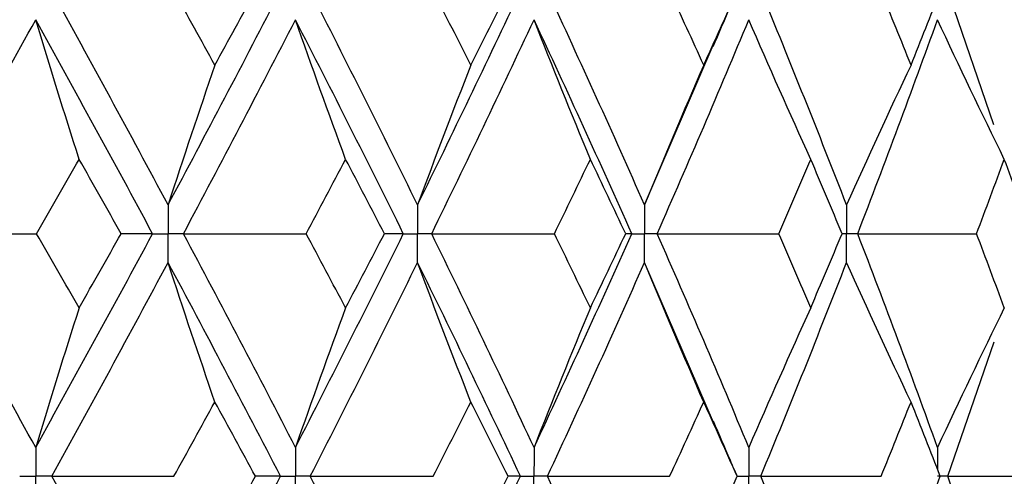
# Paper-space layout '_Front' of a CAD drawing. Header units: millimetres. Extents: x -25 to 25, y -1 to 320.
# Tile 49 of 52: x 10.38 to 16.56, y 52.23 to 55.09. Entities that reach past the tile are written whole.
import ezdxf

# ---------------------------------------------------------------- set-up
doc = ezdxf.new("R2010")
doc.units = ezdxf.units.MM

psp = doc.layouts.new('_Front')

# ---------------------------------------------------------------- linework, layer by layer
at = {"color": 7, "linetype": 'Continuous', "lineweight": 25}
for p, q in [((16.4988, 54.4326), (16.2095, 55.2748)), ((14.3057, 53.9307), (14.7373, 54.9329)), ((14.7392, 52.5627), (14.3057, 53.5682)), ((16.2095, 52.2258), (16.4997, 53.0696)), ((14.8864, 52.2257), (14.8871, 52.2257)), ((16.4986, 51.3838), (16.2095, 52.2258))]:
    psp.add_line(p, q, dxfattribs=at)
for points in [[(11.315, 53.9307), (11.0756, 54.3781), (10.832, 54.8264), (10.5847, 55.2748)], [(11.315, 53.9307), (11.5544, 54.3781), (11.7899, 54.8264), (12.0212, 55.2748)], [(11.6088, 54.8073), (11.5233, 54.9631), (11.4374, 55.1189), (11.3509, 55.2748)], [(11.6088, 54.8073), (11.6942, 54.9631), (11.7792, 55.1189), (11.8636, 55.2748)], [(12.8809, 53.9307), (12.661, 54.3781), (12.4364, 54.8264), (12.2074, 55.2748)], [(12.8809, 53.9307), (13.1008, 54.3781), (13.3162, 54.8264), (13.5269, 55.2748)], [(13.2153, 54.8073), (13.1368, 54.9631), (13.0578, 55.1189), (12.9782, 55.2748)], [(13.2153, 54.8073), (13.2938, 54.9631), (13.3717, 55.1189), (13.4491, 55.2748)], [(14.3057, 53.9307), (14.1077, 54.3781), (13.9045, 54.8264), (13.6964, 55.2748)], [(14.6771, 54.8073), (14.6064, 54.9631), (14.5351, 55.1189), (14.4632, 55.2748)], [(14.6771, 54.8073), (14.7478, 54.9631), (14.8178, 55.1189), (14.8872, 55.2748)], [(15.5737, 53.9307), (15.3998, 54.3781), (15.2202, 54.8264), (15.0353, 55.2748)], [(15.9781, 54.8073), (15.916, 54.9631), (15.8532, 55.1189), (15.7898, 55.2748)], [(15.9781, 54.8073), (16.0402, 54.9631), (16.1016, 55.1189), (16.1623, 55.2748)], [(9.7287, 53.7494), (9.984, 54.1967), (10.2361, 54.6449), (10.4844, 55.0933)], [(10.7566, 54.2163), (10.6641, 54.5067), (10.5733, 54.7991), (10.4844, 55.0933)], [(11.2178, 53.7494), (10.9773, 54.1967), (10.7327, 54.6449), (10.4844, 55.0933)], [(11.4118, 53.7494), (11.65, 54.1967), (11.8844, 54.6449), (12.1145, 55.0933)], [(12.4291, 54.2163), (12.3222, 54.5067), (12.2173, 54.7991), (12.1145, 55.0933)], [(12.7915, 53.7494), (12.5704, 54.1967), (12.3446, 54.6449), (12.1145, 55.0933)], [(12.9697, 53.7494), (13.1884, 54.1967), (13.4026, 54.6449), (13.6119, 55.0933)], [(13.9654, 54.2163), (13.8452, 54.5067), (13.7274, 54.7991), (13.6119, 55.0933)], [(14.2252, 53.7494), (14.0258, 54.1967), (13.8213, 54.6449), (13.6119, 55.0933)], [(14.3856, 53.7494), (14.5822, 54.1967), (14.7739, 54.6449), (14.9602, 55.0933)], [(15.3486, 54.2163), (15.2166, 54.5067), (15.0871, 54.7991), (14.9602, 55.0933)], [(15.6439, 53.7494), (15.8163, 54.1967), (15.9833, 54.6449), (16.1446, 55.0933)], [(16.5637, 54.2163), (16.4212, 54.5067), (16.2815, 54.7991), (16.1446, 55.0933)], [(11.6088, 54.8073), (11.5089, 54.5169), (11.411, 54.2247), (11.315, 53.9307)], [(13.2153, 54.8073), (13.1017, 54.5169), (12.9902, 54.2247), (12.8809, 53.9307)], [(14.6771, 54.8073), (14.5509, 54.5169), (14.4271, 54.2247), (14.3057, 53.9307)], [(15.9781, 54.8073), (15.8407, 54.5169), (15.7059, 54.2247), (15.5737, 53.9307)], [(10.4898, 53.7495), (10.5792, 53.905), (10.6681, 54.0606), (10.7566, 54.2163)], [(11.0206, 53.7495), (10.9331, 53.905), (10.8451, 54.0606), (10.7566, 54.2163)], [(12.1815, 53.7495), (12.2646, 53.905), (12.3471, 54.0606), (12.4291, 54.2163)], [(12.6734, 53.7495), (12.5925, 53.905), (12.5111, 54.0606), (12.4291, 54.2163)], [(13.7398, 53.7495), (13.8156, 53.905), (13.8908, 54.0606), (13.9654, 54.2163)], [(14.1873, 53.7495), (14.114, 53.905), (14.04, 54.0606), (13.9654, 54.2163)], [(15.1475, 53.7495), (15.2152, 53.905), (15.2822, 54.0606), (15.3486, 54.2163)], [(15.5458, 53.7495), (15.4808, 53.905), (15.415, 54.0606), (15.3486, 54.2163)], [(16.3893, 53.7495), (16.4481, 53.905), (16.5063, 54.0606), (16.5637, 54.2163)], [(16.734, 53.7495), (16.678, 53.905), (16.6212, 54.0606), (16.5637, 54.2163)], [(9.7287, 53.7494), (9.9821, 53.7494), (10.2358, 53.7495), (10.4898, 53.7495)], [(10.4844, 52.4071), (10.236, 52.8553), (9.9842, 53.302), (9.7287, 53.7494)], [(10.4844, 52.4071), (10.7328, 52.8553), (10.9772, 53.302), (11.2178, 53.7494)], [(10.7566, 53.2835), (10.6681, 53.439), (10.5792, 53.5942), (10.4898, 53.7495)], [(10.7566, 53.2835), (10.8451, 53.439), (10.9331, 53.5942), (11.0206, 53.7495)], [(11.2178, 53.7494), (11.1542, 53.7494), (11.0885, 53.7495), (11.0206, 53.7495)], [(11.4118, 53.7494), (11.6682, 53.7494), (11.9248, 53.7495), (12.1815, 53.7495)], [(12.1145, 52.4071), (11.8844, 52.8553), (11.6501, 53.302), (11.4118, 53.7494)], [(12.1145, 52.4071), (12.3447, 52.8553), (12.5703, 53.302), (12.7915, 53.7494)], [(12.4291, 53.2835), (12.3471, 53.439), (12.2646, 53.5942), (12.1815, 53.7495)], [(12.4291, 53.2835), (12.5111, 53.439), (12.5925, 53.5942), (12.6734, 53.7495)], [(12.7915, 53.7494), (12.7543, 53.7494), (12.715, 53.7495), (12.6734, 53.7495)], [(12.9697, 53.7494), (13.2265, 53.7494), (13.4832, 53.7495), (13.7398, 53.7495)], [(13.6119, 52.4071), (13.4025, 52.8553), (13.1885, 53.302), (12.9697, 53.7494)], [(13.6119, 52.4071), (13.8214, 52.8553), (14.0257, 53.302), (14.2252, 53.7494)], [(13.9654, 53.2835), (13.8907, 53.439), (13.8156, 53.5942), (13.7398, 53.7495)], [(13.9654, 53.2835), (14.04, 53.439), (14.114, 53.5942), (14.1873, 53.7495)], [(14.2252, 53.7494), (14.2147, 53.7494), (14.2021, 53.7495), (14.1873, 53.7495)], [(14.3856, 53.7494), (14.6399, 53.7494), (14.8939, 53.7495), (15.1475, 53.7495)], [(14.9602, 52.4071), (14.7738, 52.8553), (14.5823, 53.302), (14.3856, 53.7494)], [(15.3486, 53.2835), (15.2822, 53.439), (15.2152, 53.5942), (15.1475, 53.7495)], [(15.3486, 53.2835), (15.415, 53.439), (15.4808, 53.5942), (15.5458, 53.7495)], [(15.6439, 53.7494), (15.8929, 53.7494), (16.1414, 53.7495), (16.3893, 53.7495)], [(16.1446, 52.4071), (15.9833, 52.8553), (15.8164, 53.302), (15.6439, 53.7494)], [(16.5637, 53.2835), (16.5063, 53.439), (16.4481, 53.5942), (16.3893, 53.7495)], [(10.5847, 52.2258), (10.8321, 52.674), (11.0755, 53.1208), (11.315, 53.5682)], [(11.6088, 52.6924), (11.5089, 52.9825), (11.411, 53.2744), (11.315, 53.5682)], [(12.0211, 52.2258), (11.7898, 52.674), (11.5544, 53.1208), (11.315, 53.5682)], [(12.2074, 52.2258), (12.4365, 52.674), (12.6609, 53.1208), (12.8809, 53.5682)], [(13.2153, 52.6924), (13.1017, 52.9825), (12.9902, 53.2744), (12.8809, 53.5682)], [(13.5269, 52.2258), (13.3162, 52.674), (13.1009, 53.1208), (12.8809, 53.5682)], [(13.6964, 52.2258), (13.9045, 52.674), (14.1076, 53.1208), (14.3057, 53.5682)], [(14.6771, 52.6924), (14.5509, 52.9825), (14.427, 53.2744), (14.3057, 53.5682)], [(15.0353, 52.2258), (15.2203, 52.674), (15.3997, 53.1208), (15.5737, 53.5682)], [(15.9781, 52.6924), (15.8407, 52.9825), (15.7058, 53.2744), (15.5737, 53.5682)], [(10.7566, 53.2835), (10.6641, 52.9933), (10.5733, 52.7012), (10.4844, 52.4071)], [(12.4291, 53.2835), (12.3221, 52.9933), (12.2173, 52.7012), (12.1145, 52.4071)], [(13.9654, 53.2835), (13.8452, 52.9933), (13.7274, 52.7012), (13.6119, 52.4071)], [(15.3486, 53.2835), (15.2166, 52.9933), (15.0871, 52.7012), (14.9602, 52.4071)], [(16.5637, 53.2835), (16.4212, 52.9933), (16.2815, 52.7012), (16.1446, 52.4071)], [(11.351, 52.2257), (11.4375, 52.3814), (11.5234, 52.537), (11.6088, 52.6924)], [(11.8635, 52.2257), (11.7791, 52.3814), (11.6941, 52.537), (11.6088, 52.6924)], [(12.9783, 52.2257), (13.0579, 52.3814), (13.1369, 52.537), (13.2153, 52.6924)], [(13.449, 52.2257), (13.3717, 52.3814), (13.2938, 52.537), (13.2153, 52.6924)], [(14.4633, 52.2257), (14.5352, 52.3814), (14.6065, 52.537), (14.6771, 52.6924)], [(14.8871, 52.2257), (14.8178, 52.3814), (14.7477, 52.537), (14.6771, 52.6924)], [(15.7899, 52.2257), (15.8533, 52.3814), (15.916, 52.537), (15.9781, 52.6924)], [(16.1622, 52.2257), (16.1015, 52.3814), (16.0401, 52.537), (15.9781, 52.6924)], [(10.5847, 52.2258), (10.8399, 52.2258), (11.0954, 52.2257), (11.351, 52.2257)], [(11.315, 50.8811), (11.0755, 51.3294), (10.8319, 51.7778), (10.5847, 52.2258)], [(11.315, 50.8811), (11.5545, 51.3294), (11.79, 51.7778), (12.0211, 52.2258)], [(11.6088, 51.7583), (11.6942, 51.9141), (11.7791, 52.0699), (11.8635, 52.2257)], [(12.0211, 52.2258), (11.9707, 52.2258), (11.9182, 52.2257), (11.8635, 52.2257)], [(12.8809, 50.8811), (12.6609, 51.3294), (12.4363, 51.7778), (12.2074, 52.2258)], [(12.2074, 52.2258), (12.4644, 52.2258), (12.7213, 52.2257), (12.9783, 52.2257)], [(12.8809, 50.8811), (13.1009, 51.3294), (13.3163, 51.7778), (13.5269, 52.2258)], [(13.2153, 51.7583), (13.2938, 51.9141), (13.3717, 52.0699), (13.449, 52.2257)], [(13.5269, 52.2258), (13.5031, 52.2258), (13.4771, 52.2257), (13.449, 52.2257)], [(14.3057, 50.8811), (14.1076, 51.3294), (13.9044, 51.7778), (13.6964, 52.2258)], [(13.6964, 52.2258), (13.9523, 52.2258), (14.2079, 52.2257), (14.4633, 52.2257)], [(14.6771, 51.7583), (14.7478, 51.9141), (14.8178, 52.0699), (14.8871, 52.2257)], [(15.5737, 50.8811), (15.3997, 51.3294), (15.2202, 51.7778), (15.0353, 52.2258)], [(15.0353, 52.2258), (15.2873, 52.2258), (15.5388, 52.2257), (15.7899, 52.2257)], [(15.9781, 51.7583), (16.0401, 51.9141), (16.1015, 52.0699), (16.1622, 52.2257)], [(16.2095, 52.2258), (16.4548, 52.2258), (16.6995, 52.2257), (16.9434, 52.2257)]]:
    psp.add_open_spline(points, degree=3, dxfattribs=at)
for points, knots in [([(14.7365, 54.9239), (14.7716, 55.0064), (14.8214, 55.1232), (14.8727, 55.2399), (14.8878, 55.2742)], [0, 0, 0, 0, 0.706363, 1, 1, 1, 1]), ([(11.315, 53.9307), (11.3149, 53.8818), (11.3149, 53.833), (11.3149, 53.7841), (11.3149, 53.7725), (11.3149, 53.761), (11.3149, 53.7494)], [0, 0, 0, 0, 0.0001465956, 0.0001465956, 0.0001465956, 0.0001812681, 0.0001812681, 0.0001812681, 0.0001812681]), ([(12.8809, 53.9307), (12.8808, 53.8818), (12.8808, 53.833), (12.8808, 53.7841), (12.8808, 53.7725), (12.8808, 53.761), (12.8808, 53.7494)], [0, 0, 0, 0, 0.0001465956, 0.0001465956, 0.0001465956, 0.0001812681, 0.0001812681, 0.0001812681, 0.0001812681]), ([(14.3057, 53.9307), (14.3056, 53.8818), (14.3056, 53.833), (14.3055, 53.7841), (14.3055, 53.7725), (14.3055, 53.761), (14.3055, 53.7494)], [0, 0, 0, 0, 0.0001465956, 0.0001465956, 0.0001465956, 0.0001812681, 0.0001812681, 0.0001812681, 0.0001812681]), ([(15.5737, 53.9307), (15.5736, 53.8818), (15.5736, 53.833), (15.5736, 53.7841), (15.5736, 53.7725), (15.5736, 53.761), (15.5736, 53.7494)], [0, 0, 0, 0, 0.0001465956, 0.0001465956, 0.0001465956, 0.0001812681, 0.0001812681, 0.0001812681, 0.0001812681]), ([(11.2178, 53.7494), (11.2408, 53.7494), (11.2638, 53.7494), (11.2868, 53.7494), (11.2962, 53.7494), (11.3055, 53.7494), (11.3149, 53.7494)], [0, 0, 0, 0, 0.000085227, 0.000085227, 0.000085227, 0.0001198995, 0.0001198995, 0.0001198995, 0.0001198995]), ([(11.315, 53.5682), (11.3149, 53.617), (11.3149, 53.6659), (11.3149, 53.7147), (11.3149, 53.7263), (11.3149, 53.7379), (11.3149, 53.7494)], [0, 0, 0, 0, 0.0001465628, 0.0001465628, 0.0001465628, 0.0001812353, 0.0001812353, 0.0001812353, 0.0001812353]), ([(11.4118, 53.7494), (11.3888, 53.7494), (11.3659, 53.7494), (11.3429, 53.7494), (11.3336, 53.7494), (11.3242, 53.7494), (11.3149, 53.7494)], [0, 0, 0, 0, 0.000085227, 0.000085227, 0.000085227, 0.0001198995, 0.0001198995, 0.0001198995, 0.0001198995]), ([(12.7915, 53.7494), (12.8127, 53.7494), (12.8339, 53.7494), (12.855, 53.7494), (12.8636, 53.7494), (12.8722, 53.7494), (12.8808, 53.7494)], [0, 0, 0, 0, 0.000085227, 0.000085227, 0.000085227, 0.0001198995, 0.0001198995, 0.0001198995, 0.0001198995]), ([(12.8809, 53.5682), (12.8808, 53.617), (12.8808, 53.6659), (12.8808, 53.7147), (12.8808, 53.7263), (12.8808, 53.7379), (12.8808, 53.7494)], [0, 0, 0, 0, 0.0001465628, 0.0001465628, 0.0001465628, 0.0001812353, 0.0001812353, 0.0001812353, 0.0001812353]), ([(12.9697, 53.7494), (12.9487, 53.7494), (12.9276, 53.7494), (12.9065, 53.7494), (12.8979, 53.7494), (12.8894, 53.7494), (12.8808, 53.7494)], [0, 0, 0, 0, 0.000085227, 0.000085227, 0.000085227, 0.0001198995, 0.0001198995, 0.0001198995, 0.0001198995]), ([(14.2252, 53.7494), (14.2442, 53.7494), (14.2633, 53.7494), (14.2823, 53.7494), (14.2901, 53.7494), (14.2978, 53.7494), (14.3055, 53.7494)], [0, 0, 0, 0, 0.000085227, 0.000085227, 0.000085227, 0.0001198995, 0.0001198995, 0.0001198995, 0.0001198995]), ([(14.3057, 53.5682), (14.3056, 53.617), (14.3056, 53.6659), (14.3055, 53.7147), (14.3055, 53.7263), (14.3055, 53.7379), (14.3055, 53.7494)], [0, 0, 0, 0, 0.0001465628, 0.0001465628, 0.0001465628, 0.0001812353, 0.0001812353, 0.0001812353, 0.0001812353]), ([(14.3856, 53.7494), (14.3667, 53.7494), (14.3477, 53.7494), (14.3287, 53.7494), (14.321, 53.7494), (14.3133, 53.7494), (14.3055, 53.7494)], [0, 0, 0, 0, 0.000085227, 0.000085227, 0.000085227, 0.0001198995, 0.0001198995, 0.0001198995, 0.0001198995]), ([(15.5737, 53.5682), (15.5736, 53.617), (15.5736, 53.6659), (15.5736, 53.7147), (15.5736, 53.7263), (15.5736, 53.7379), (15.5736, 53.7494)], [0, 0, 0, 0, 0.0001465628, 0.0001465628, 0.0001465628, 0.0001812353, 0.0001812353, 0.0001812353, 0.0001812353]), ([(15.6439, 53.7494), (15.6273, 53.7494), (15.6106, 53.7494), (15.5939, 53.7494), (15.5872, 53.7494), (15.5804, 53.7494), (15.5736, 53.7494)], [0, 0, 0, 0, 0.000085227, 0.000085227, 0.000085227, 0.0001198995, 0.0001198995, 0.0001198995, 0.0001198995]), ([(14.8877, 52.2263), (14.8733, 52.2591), (14.8227, 52.3741), (14.7736, 52.4892), (14.7385, 52.5716)], [0, 0, 0, 0, 0.284835, 1, 1, 1, 1]), ([(10.4844, 52.4071), (10.4843, 52.3582), (10.4843, 52.3093), (10.4843, 52.2604), (10.4843, 52.2489), (10.4843, 52.2373), (10.4843, 52.2258)], [0, 0, 0, 0, 0.0001466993, 0.0001466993, 0.0001466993, 0.0001813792, 0.0001813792, 0.0001813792, 0.0001813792]), ([(12.1145, 52.4071), (12.1145, 52.3582), (12.1144, 52.3093), (12.1144, 52.2604), (12.1144, 52.2489), (12.1144, 52.2373), (12.1144, 52.2258)], [0, 0, 0, 0, 0.0001466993, 0.0001466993, 0.0001466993, 0.0001813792, 0.0001813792, 0.0001813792, 0.0001813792]), ([(13.6119, 52.4071), (13.6119, 52.3582), (13.6118, 52.3093), (13.6118, 52.2604), (13.6118, 52.2489), (13.6118, 52.2373), (13.6118, 52.2258)], [0, 0, 0, 0, 0.0001466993, 0.0001466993, 0.0001466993, 0.0001813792, 0.0001813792, 0.0001813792, 0.0001813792]), ([(14.9602, 52.4071), (14.9601, 52.3582), (14.9601, 52.3093), (14.9601, 52.2604), (14.9601, 52.2489), (14.9601, 52.2373), (14.9601, 52.2258)], [0, 0, 0, 0, 0.0001466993, 0.0001466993, 0.0001466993, 0.0001813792, 0.0001813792, 0.0001813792, 0.0001813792]), ([(10.3837, 52.2258), (10.4075, 52.2258), (10.4314, 52.2258), (10.4552, 52.2258), (10.4649, 52.2258), (10.4746, 52.2258), (10.4843, 52.2258)], [0, 0, 0, 0, 0.0000851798, 0.0000851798, 0.0000851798, 0.0001198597, 0.0001198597, 0.0001198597, 0.0001198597]), ([(10.4844, 52.0444), (10.4843, 52.0933), (10.4843, 52.1422), (10.4843, 52.1911), (10.4843, 52.2026), (10.4843, 52.2142), (10.4843, 52.2258)], [0, 0, 0, 0, 0.0001467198, 0.0001467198, 0.0001467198, 0.0001813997, 0.0001813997, 0.0001813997, 0.0001813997]), ([(10.5847, 52.2258), (10.561, 52.2258), (10.5372, 52.2258), (10.5134, 52.2258), (10.5037, 52.2258), (10.494, 52.2258), (10.4843, 52.2258)], [0, 0, 0, 0, 0.0000851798, 0.0000851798, 0.0000851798, 0.0001198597, 0.0001198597, 0.0001198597, 0.0001198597]), ([(12.0211, 52.2258), (12.0433, 52.2258), (12.0654, 52.2258), (12.0875, 52.2258), (12.0964, 52.2258), (12.1054, 52.2258), (12.1144, 52.2258)], [0, 0, 0, 0, 0.0000851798, 0.0000851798, 0.0000851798, 0.0001198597, 0.0001198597, 0.0001198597, 0.0001198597]), ([(12.1145, 52.0444), (12.1145, 52.0933), (12.1144, 52.1422), (12.1144, 52.1911), (12.1144, 52.2026), (12.1144, 52.2142), (12.1144, 52.2258)], [0, 0, 0, 0, 0.0001467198, 0.0001467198, 0.0001467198, 0.0001813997, 0.0001813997, 0.0001813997, 0.0001813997]), ([(12.2074, 52.2258), (12.1854, 52.2258), (12.1634, 52.2258), (12.1414, 52.2258), (12.1324, 52.2258), (12.1234, 52.2258), (12.1144, 52.2258)], [0, 0, 0, 0, 0.0000851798, 0.0000851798, 0.0000851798, 0.0001198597, 0.0001198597, 0.0001198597, 0.0001198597]), ([(13.5269, 52.2258), (13.5471, 52.2258), (13.5672, 52.2258), (13.5873, 52.2258), (13.5955, 52.2258), (13.6036, 52.2258), (13.6118, 52.2258)], [0, 0, 0, 0, 0.0000851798, 0.0000851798, 0.0000851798, 0.0001198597, 0.0001198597, 0.0001198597, 0.0001198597]), ([(13.6119, 52.0444), (13.6119, 52.0933), (13.6118, 52.1422), (13.6118, 52.1911), (13.6118, 52.2026), (13.6118, 52.2142), (13.6118, 52.2258)], [0, 0, 0, 0, 0.0001467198, 0.0001467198, 0.0001467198, 0.0001813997, 0.0001813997, 0.0001813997, 0.0001813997]), ([(13.6964, 52.2258), (13.6764, 52.2258), (13.6564, 52.2258), (13.6363, 52.2258), (13.6282, 52.2258), (13.62, 52.2258), (13.6118, 52.2258)], [0, 0, 0, 0, 0.0000851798, 0.0000851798, 0.0000851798, 0.0001198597, 0.0001198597, 0.0001198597, 0.0001198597]), ([(14.9602, 52.0444), (14.9601, 52.0933), (14.9601, 52.1422), (14.9601, 52.1911), (14.9601, 52.2026), (14.9601, 52.2142), (14.9601, 52.2258)], [0, 0, 0, 0, 0.0001467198, 0.0001467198, 0.0001467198, 0.0001813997, 0.0001813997, 0.0001813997, 0.0001813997]), ([(15.0353, 52.2258), (15.0175, 52.2258), (14.9997, 52.2258), (14.9819, 52.2258), (14.9746, 52.2258), (14.9673, 52.2258), (14.9601, 52.2258)], [0, 0, 0, 0, 0.0000851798, 0.0000851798, 0.0000851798, 0.0001198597, 0.0001198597, 0.0001198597, 0.0001198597]), ([(16.2095, 52.2258), (16.1941, 52.2258), (16.1787, 52.2258), (16.1633, 52.2258), (16.157, 52.2258), (16.1507, 52.2258), (16.1444, 52.2258)], [0, 0, 0, 0, 0.0000851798, 0.0000851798, 0.0000851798, 0.0001198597, 0.0001198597, 0.0001198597, 0.0001198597])]:
    psp.add_open_spline(points, degree=3, knots=knots, dxfattribs=at)
at = {"color": 8, "linetype": 'Continuous', "lineweight": 25}
for points, knots in [([(15.5736, 53.7494), (15.5668, 53.7494), (15.5575, 53.7494), (15.5482, 53.7494), (15.5458, 53.7494)], [0, 0, 0, 0, 0.733903, 1, 1, 1, 1]), ([(14.8876, 52.2258), (14.9045, 52.2258), (14.9214, 52.2258), (14.9382, 52.2258), (14.9455, 52.2258), (14.9528, 52.2258), (14.9601, 52.2258)], [0.000004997, 0.000004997, 0.000004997, 0.000004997, 0.0000851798, 0.0000851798, 0.0000851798, 0.0001198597, 0.0001198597, 0.0001198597, 0.0001198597])]:
    psp.add_open_spline(points, degree=3, knots=knots, dxfattribs=at)
psp.add_open_spline([(16.1446, 52.4071), (16.1445, 52.3617), (16.1444, 52.3162), (16.1444, 52.2707)], degree=3, dxfattribs=at)

doc.saveas('drawing.dxf')
